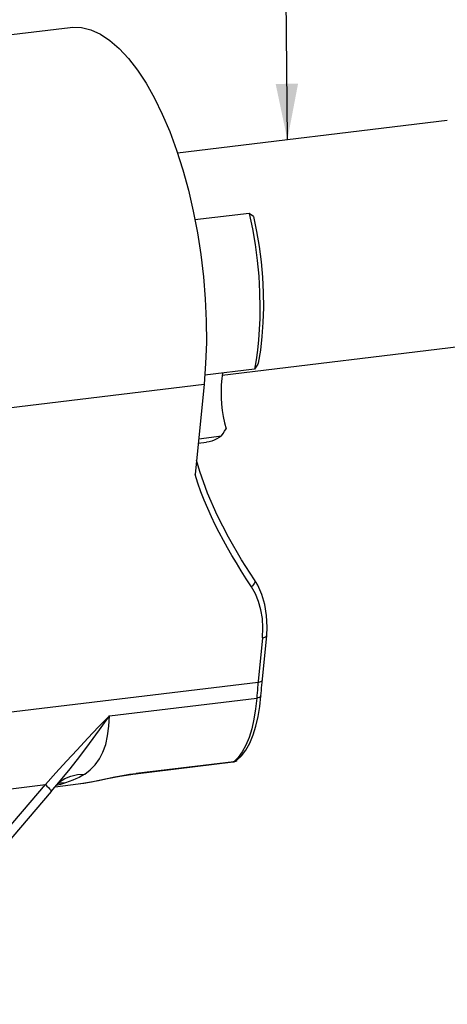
# Model space of a CAD drawing. Header units: inches. Extents: x 0 to 16.9, y 0 to 13.1.
# Tile 12 of 36: x 7.4 to 8.6, y 4.2 to 6.9. Entities that reach past the tile are written whole.
import ezdxf

# ---------------------------------------------------------------- set-up
doc = ezdxf.new("R2010")
doc.units = ezdxf.units.IN
doc.header["$LTSCALE"] = 0.930769
doc.header["$MEASUREMENT"] = 0
doc.layers.get('0').update_dxf_attribs({"linetype": 'CONTINUOUS'})
doc.styles.get("Standard").update_dxf_attribs({"font": 'arial.ttf'})
doc.dimstyles.get("Standard").update_dxf_attribs({"dimtxt": 0.130769, "dimasz": 0.153846, "dimexe": 0.09, "dimexo": 0.07, "dimgap": 0.09, "dimtad": 0, "dimtih": 1, "dimtoh": 1, "dimdec": 3, "dimzin": 4, "dimdsep": 46, "dimtxsty": 'Standard', "dimblk": '_FILLED', "dimblk1": '_FILLED', "dimblk2": '_FILLED', "dimcen": 0.09, "dimadec": 3, "dimazin": 1, "dimtp": 0.001, "dimtm": 0.001, "dimtfac": 1, "dimtdec": 3, "dimtofl": 0, "dimtmove": 0, "dimatfit": 3, "dimldrblk": '_FILLED', "dimfxl": 0, "dimtolj": 1, "dimtzin": 4, "dimarcsym": 0})

# ---------------------------------------------------------------- blocks, each defined once
blk = doc.blocks.new('_FILLED')
at = {"color": 0, "linetype": 'ByBlock'}
blk.add_solid([(0, 0), (-1, 0.2), (-1, -0.2)], dxfattribs=at)

msp = doc.modelspace()

# ---------------------------------------------------------------- linework, layer by layer
at = {"color": 7, "linetype": 'Continuous'}
for p, q in [((7.1679, 6.7945), (7.5178, 6.8367)), ((8.5533, 6.581), (7.8121, 6.4915)), ((8.0092, 6.3254), (7.8602, 6.3074)), ((8.0209, 6.317), (8.0092, 6.3254)), ((8.6278, 5.9634), (7.9348, 5.8798)), ((8.028, 5.9227), (8.0234, 5.8968)), ((8.0234, 5.8968), (7.887, 5.8803)), ((6.8896, 5.7358), (7.8852, 5.8559)), ((7.8852, 5.8559), (7.8607, 5.607)), ((7.8704, 5.7059), (7.9334, 5.7135)), ((7.9334, 5.7135), (7.9373, 5.72)), ((7.9373, 5.72), (7.9414, 5.7266)), ((7.9414, 5.7266), (7.9457, 5.7334)), ((7.8692, 5.6934), (7.8922, 5.6962)), ((7.8732, 5.6154), (7.8646, 5.6466)), ((7.8944, 5.556), (7.8732, 5.6154)), ((8.0457, 5.1583), (8.033, 5.0287)), ((8.0445, 5.0352), (8.0572, 5.1649)), ((8.0337, 5.0358), (6.4459, 4.8441)), ((7.6251, 4.944), (8.0299, 4.9928)), ((7.9787, 4.8295), (7.9667, 4.8177)), ((7.6972, 4.7846), (7.9648, 4.8169)), ((7.9667, 4.8177), (7.699, 4.7854)), ((7.6803, 4.7829), (7.699, 4.7854)), ((6.435, 4.6323), (7.4493, 4.7547)), ((6.9499, 4.1692), (7.4493, 4.7547)), ((7.4764, 4.7488), (7.539, 4.7564)), ((7.4907, 4.7552), (7.4791, 4.7521)), ((7.4904, 4.7585), (7.4832, 4.7568)), ((7.4867, 4.7609), (7.488, 4.7619)), ((7.5047, 4.7594), (7.4904, 4.7585)), ((7.5047, 4.7594), (7.4907, 4.7552)), ((7.4653, 4.736), (6.9659, 4.1505))]:
    msp.add_line(p, q, dxfattribs=at)
for points in [[(7.5178, 6.8367), (7.5233, 6.8372), (7.5486, 6.8363), (7.5743, 6.83), (7.6004, 6.8182)], [(7.6004, 6.8182), (7.6265, 6.801), (7.6522, 6.7789), (7.6775, 6.7516), (7.7022, 6.7197), (7.726, 6.6833), (7.7488, 6.6428), (7.7705, 6.5984), (7.7908, 6.5505), (7.8096, 6.4995), (7.8267, 6.4457), (7.8421, 6.3897), (7.8555, 6.3318), (7.867, 6.2724), (7.8763, 6.2121), (7.8835, 6.1512), (7.8884, 6.0904), (7.8911, 6.0299), (7.8914, 5.9704), (7.8894, 5.9125), (7.8852, 5.8559)], [(8.0092, 6.3254), (8.018, 6.2831), (8.0254, 6.24), (8.0311, 6.1963), (8.0353, 6.1526), (8.0378, 6.1091), (8.0386, 6.0662)], [(8.0209, 6.317), (8.0293, 6.2758), (8.0362, 6.2342), (8.0416, 6.192), (8.0454, 6.1497), (8.0476, 6.1077), (8.0481, 6.0663), (8.047, 6.0259), (8.0443, 5.9868), (8.0401, 5.9494), (8.0342, 5.9137)], [(8.0386, 6.0662), (8.0382, 6.036), (8.0369, 6.0065), (8.0348, 5.9777), (8.0318, 5.9497), (8.028, 5.9227)], [(8.0342, 5.9137), (8.0324, 5.911), (8.0306, 5.9082), (8.0288, 5.9054), (8.027, 5.9026), (8.0252, 5.8997), (8.0234, 5.8968)], [(7.9358, 5.8862), (7.9337, 5.8718), (7.9322, 5.8543), (7.9317, 5.8357)], [(7.9317, 5.8357), (7.9321, 5.8185), (7.9333, 5.8012), (7.9353, 5.7838), (7.938, 5.7666), (7.9415, 5.7498), (7.9457, 5.7334)], [(7.9334, 5.7135), (7.9268, 5.709), (7.9201, 5.7052), (7.9133, 5.702), (7.9063, 5.6994), (7.8993, 5.6975), (7.8922, 5.6962)], [(8.0151, 5.2987), (8.0007, 5.3209), (7.9869, 5.3426), (7.9738, 5.3641), (7.9613, 5.3851), (7.9495, 5.4057), (7.9382, 5.4262), (7.9269, 5.4475), (7.916, 5.4692), (7.9054, 5.4912), (7.8953, 5.5136), (7.8856, 5.5367), (7.8765, 5.5601), (7.8682, 5.5835), (7.8607, 5.607)], [(8.0234, 5.3181), (7.9884, 5.373), (7.9524, 5.4348), (7.9209, 5.4958), (7.8944, 5.556)], [(8.0234, 5.3181), (8.0243, 5.3163), (8.0246, 5.3138), (8.0243, 5.311), (8.0231, 5.3079), (8.0211, 5.3047), (8.0184, 5.3016), (8.0151, 5.2987)], [(8.0572, 5.1649), (8.0585, 5.188), (8.0571, 5.2196), (8.0521, 5.2496), (8.0438, 5.2774), (8.0326, 5.3027), (8.0234, 5.3181)], [(8.0457, 5.1583), (8.0469, 5.1854), (8.0454, 5.2111), (8.0413, 5.2357), (8.0347, 5.2586), (8.0261, 5.2796), (8.0151, 5.2987)], [(8.0457, 5.1583), (8.049, 5.1589), (8.0519, 5.1598), (8.0542, 5.1609), (8.0559, 5.1622), (8.0569, 5.1638), (8.0572, 5.1649)], [(8.0452, 5.0423), (8.045, 5.0414), (8.044, 5.0399), (8.0424, 5.0385), (8.0401, 5.0373), (8.0371, 5.0364), (8.0337, 5.0358)], [(8.033, 5.0287), (8.0323, 5.0216), (8.0317, 5.0144), (8.0311, 5.0072), (8.0305, 5), (8.0299, 4.9928)], [(8.0413, 4.9991), (8.0419, 5.0063), (8.0425, 5.0136), (8.0431, 5.0208), (8.0438, 5.028), (8.0445, 5.0352)], [(7.9747, 4.8211), (7.9879, 4.8338), (7.9999, 4.8498), (8.0106, 4.869), (8.0198, 4.8911), (8.0275, 4.9153), (8.0336, 4.9416), (8.0382, 4.9696), (8.0413, 4.9991)], [(8.0299, 4.9928), (8.0267, 4.9626), (8.0221, 4.9342), (8.016, 4.9081), (8.0086, 4.8843), (7.9998, 4.863), (7.9898, 4.8447), (7.9787, 4.8295)], [(8.0413, 4.9991), (8.0411, 4.9982), (8.0402, 4.9967), (8.0386, 4.9954), (8.0363, 4.9943), (8.0333, 4.9934), (8.0299, 4.9928)], [(7.4493, 4.7547), (7.4781, 4.787), (7.507, 4.819), (7.5362, 4.8507), (7.5656, 4.8821), (7.5953, 4.9132), (7.6251, 4.944)], [(7.4653, 4.736), (7.4911, 4.7659), (7.5177, 4.798), (7.5443, 4.832), (7.5709, 4.8677), (7.5977, 4.9051), (7.6251, 4.944)], [(7.5572, 4.7837), (7.5727, 4.7955), (7.5863, 4.8094), (7.5979, 4.8253), (7.6074, 4.8437), (7.6149, 4.8648), (7.6203, 4.8886), (7.6238, 4.915), (7.6251, 4.944)], [(7.9747, 4.8211), (7.9724, 4.8195), (7.9696, 4.8184), (7.9667, 4.8177)], [(7.9667, 4.8177), (7.966, 4.8173), (7.9653, 4.817), (7.9648, 4.8169)], [(7.488, 4.7619), (7.5029, 4.7714), (7.5196, 4.7783), (7.5379, 4.7824), (7.5572, 4.7837)], [(7.5572, 4.7837), (7.5498, 4.779), (7.5418, 4.7746), (7.5333, 4.7704), (7.5243, 4.7665), (7.5147, 4.7628), (7.5047, 4.7594)], [(7.539, 4.7564), (7.5525, 4.7583), (7.5738, 4.7619), (7.5948, 4.766), (7.6151, 4.7702), (7.6349, 4.7742), (7.654, 4.7779), (7.6722, 4.781), (7.6897, 4.7836), (7.6971, 4.7846)], [(7.539, 4.7564), (7.5553, 4.7587), (7.576, 4.7624), (7.5973, 4.7667), (7.6187, 4.7712), (7.6399, 4.7756), (7.6607, 4.7796), (7.6803, 4.7829)], [(7.6972, 4.7846), (7.6977, 4.7847), (7.6984, 4.785), (7.699, 4.7854)], [(7.4493, 4.7547), (7.4537, 4.7505), (7.4575, 4.7467), (7.4605, 4.7434), (7.4629, 4.7406), (7.4645, 4.7384), (7.4654, 4.7368), (7.4653, 4.736)]]:
    msp.add_lwpolyline(points, dxfattribs=at)
msp.add_arc((7.9624, 4.8364), 0.0197, 276.8817, 308.6855, dxfattribs=at)

# ---------------------------------------------------------------- leaders
at = {"color": 2, "linetype": 'Continuous'}
msp.add_leader([(8.114, 6.528), (8.1053, 7.4723)], dimstyle='Standard', override={"dimtad": 0}, dxfattribs=at)

doc.saveas('drawing.dxf')
